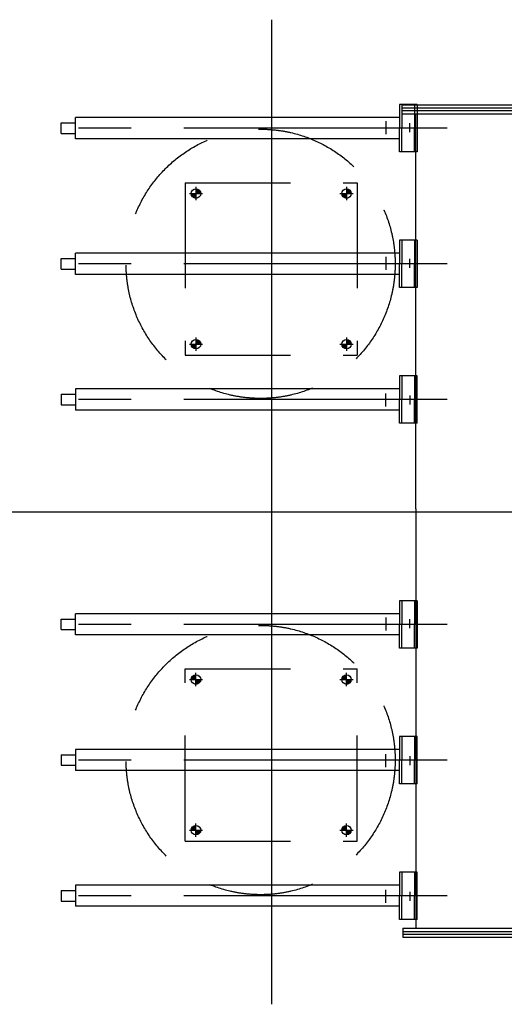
# Model space of a CAD drawing. Extents: x 18893 to 3351893, y -610358 to 406739.
# Tile 116 of 256: x 2068828 to 2070668, y 37267 to 41004. Entities that reach past the tile are written whole.
import ezdxf

# ---------------------------------------------------------------- set-up
doc = ezdxf.new("R2010")
doc.units = 0
doc.header["$LTSCALE"] = 800
doc.header["$MEASUREMENT"] = 0
for name, pattern in [('CENTER', [2, 1.25, -0.25, 0.25, -0.25]), ('CENTER2', [1.125, 0.75, -0.125, 0.125, -0.125]), ('DASHED', [0.75, 0.5, -0.25])]:
    doc.linetypes.add(name, pattern=pattern)
doc.layers.add('KEY PLAN', color=251, linetype='CONTINUOUS')

# ---------------------------------------------------------------- blocks, each defined once
blk = doc.blocks.new('RATR')
at = {"layer": 'KEY PLAN'}
h = blk.add_hatch(color=256, dxfattribs=at)
h.paths.add_polyline_path([(-793210, 60708.2), (-793210, 60726.1), (-793192, 60726.1, -0.414214)])
h.paths.add_polyline_path([(-793210, 60744.1), (-793210, 60726.1), (-793227.9, 60726.1, -0.414214)])
h = blk.add_hatch(color=256, dxfattribs=at)
h.paths.add_polyline_path([(-793210, 60708.2), (-793210, 60726.1), (-793192, 60726.1, -0.414214)])
h.paths.add_polyline_path([(-793210, 60744.1), (-793210, 60726.1), (-793227.9, 60726.1, -0.414214)])
h = blk.add_hatch(color=256, dxfattribs=at)
h.paths.add_polyline_path([(-793210, 60708.2), (-793210, 60726.1), (-793192, 60726.1, -0.414214)])
h.paths.add_polyline_path([(-793210, 60744.1), (-793210, 60726.1), (-793227.9, 60726.1, -0.414214)])
h = blk.add_hatch(color=256, dxfattribs=at)
h.paths.add_polyline_path([(-793210, 60708.2), (-793210, 60726.1), (-793192, 60726.1, -0.414214)])
h.paths.add_polyline_path([(-793210, 60744.1), (-793210, 60726.1), (-793227.9, 60726.1, -0.414214)])
h = blk.add_hatch(color=256, dxfattribs=at)
h.paths.add_polyline_path([(-793210, 60708.2), (-793210, 60726.1), (-793192, 60726.1, -0.414214)])
h.paths.add_polyline_path([(-793210, 60744.1), (-793210, 60726.1), (-793227.9, 60726.1, -0.414214)])
h = blk.add_hatch(color=256, dxfattribs=at)
h.paths.add_polyline_path([(-793210, 60708.2), (-793210, 60726.1), (-793192, 60726.1, -0.414214)])
h.paths.add_polyline_path([(-793210, 60744.1), (-793210, 60726.1), (-793227.9, 60726.1, -0.414214)])
h = blk.add_hatch(color=256, dxfattribs=at)
h.paths.add_polyline_path([(-793210, 60708.2), (-793210, 60726.1), (-793192, 60726.1, -0.414214)])
h.paths.add_polyline_path([(-793210, 60744.1), (-793210, 60726.1), (-793227.9, 60726.1, -0.414214)])
h = blk.add_hatch(color=256, dxfattribs=at)
h.paths.add_polyline_path([(-793210, 60708.2), (-793210, 60726.1), (-793192, 60726.1, -0.414214)])
h.paths.add_polyline_path([(-793210, 60744.1), (-793210, 60726.1), (-793227.9, 60726.1, -0.414214)])
h = blk.add_hatch(color=256, dxfattribs=at)
h.paths.add_polyline_path([(-792638.2, 60708.2), (-792638.2, 60726.1), (-792620.3, 60726.1, -0.414214)])
h.paths.add_polyline_path([(-792638.2, 60744.1), (-792638.2, 60726.1), (-792656.2, 60726.1, -0.414214)])
h = blk.add_hatch(color=256, dxfattribs=at)
h.paths.add_polyline_path([(-792638.2, 60708.2), (-792638.2, 60726.1), (-792620.3, 60726.1, -0.414214)])
h.paths.add_polyline_path([(-792638.2, 60744.1), (-792638.2, 60726.1), (-792656.2, 60726.1, -0.414214)])
h = blk.add_hatch(color=256, dxfattribs=at)
h.paths.add_polyline_path([(-792638.2, 60708.2), (-792638.2, 60726.1), (-792620.3, 60726.1, -0.414214)])
h.paths.add_polyline_path([(-792638.2, 60744.1), (-792638.2, 60726.1), (-792656.2, 60726.1, -0.414214)])
h = blk.add_hatch(color=256, dxfattribs=at)
h.paths.add_polyline_path([(-792638.2, 60708.2), (-792638.2, 60726.1), (-792620.3, 60726.1, -0.414214)])
h.paths.add_polyline_path([(-792638.2, 60744.1), (-792638.2, 60726.1), (-792656.2, 60726.1, -0.414214)])
h = blk.add_hatch(color=256, dxfattribs=at)
h.paths.add_polyline_path([(-792638.2, 60708.2), (-792638.2, 60726.1), (-792620.3, 60726.1, -0.414214)])
h.paths.add_polyline_path([(-792638.2, 60744.1), (-792638.2, 60726.1), (-792656.2, 60726.1, -0.414214)])
h = blk.add_hatch(color=256, dxfattribs=at)
h.paths.add_polyline_path([(-792638.2, 60708.2), (-792638.2, 60726.1), (-792620.3, 60726.1, -0.414214)])
h.paths.add_polyline_path([(-792638.2, 60744.1), (-792638.2, 60726.1), (-792656.2, 60726.1, -0.414214)])
h = blk.add_hatch(color=256, dxfattribs=at)
h.paths.add_polyline_path([(-792638.2, 60708.2), (-792638.2, 60726.1), (-792620.3, 60726.1, -0.414214)])
h.paths.add_polyline_path([(-792638.2, 60744.1), (-792638.2, 60726.1), (-792656.2, 60726.1, -0.414214)])
h = blk.add_hatch(color=256, dxfattribs=at)
h.paths.add_polyline_path([(-792638.2, 60708.2), (-792638.2, 60726.1), (-792620.3, 60726.1, -0.414214)])
h.paths.add_polyline_path([(-792638.2, 60744.1), (-792638.2, 60726.1), (-792656.2, 60726.1, -0.414214)])
h = blk.add_hatch(color=256, dxfattribs=at)
h.paths.add_polyline_path([(-793210, 60136.4), (-793210, 60154.4), (-793192, 60154.4, -0.414214)])
h.paths.add_polyline_path([(-793210, 60172.4), (-793210, 60154.4), (-793227.9, 60154.4, -0.414214)])
h = blk.add_hatch(color=256, dxfattribs=at)
h.paths.add_polyline_path([(-793210, 60136.4), (-793210, 60154.4), (-793192, 60154.4, -0.414214)])
h.paths.add_polyline_path([(-793210, 60172.4), (-793210, 60154.4), (-793227.9, 60154.4, -0.414214)])
h = blk.add_hatch(color=256, dxfattribs=at)
h.paths.add_polyline_path([(-793210, 60136.4), (-793210, 60154.4), (-793192, 60154.4, -0.414214)])
h.paths.add_polyline_path([(-793210, 60172.4), (-793210, 60154.4), (-793227.9, 60154.4, -0.414214)])
h = blk.add_hatch(color=256, dxfattribs=at)
h.paths.add_polyline_path([(-793210, 60136.4), (-793210, 60154.4), (-793192, 60154.4, -0.414214)])
h.paths.add_polyline_path([(-793210, 60172.4), (-793210, 60154.4), (-793227.9, 60154.4, -0.414214)])
h = blk.add_hatch(color=256, dxfattribs=at)
h.paths.add_polyline_path([(-793210, 60136.4), (-793210, 60154.4), (-793192, 60154.4, -0.414214)])
h.paths.add_polyline_path([(-793210, 60172.4), (-793210, 60154.4), (-793227.9, 60154.4, -0.414214)])
h = blk.add_hatch(color=256, dxfattribs=at)
h.paths.add_polyline_path([(-793210, 60136.4), (-793210, 60154.4), (-793192, 60154.4, -0.414214)])
h.paths.add_polyline_path([(-793210, 60172.4), (-793210, 60154.4), (-793227.9, 60154.4, -0.414214)])
h = blk.add_hatch(color=256, dxfattribs=at)
h.paths.add_polyline_path([(-793210, 60136.4), (-793210, 60154.4), (-793192, 60154.4, -0.414214)])
h.paths.add_polyline_path([(-793210, 60172.4), (-793210, 60154.4), (-793227.9, 60154.4, -0.414214)])
h = blk.add_hatch(color=256, dxfattribs=at)
h.paths.add_polyline_path([(-793210, 60136.4), (-793210, 60154.4), (-793192, 60154.4, -0.414214)])
h.paths.add_polyline_path([(-793210, 60172.4), (-793210, 60154.4), (-793227.9, 60154.4, -0.414214)])
h = blk.add_hatch(color=256, dxfattribs=at)
h.paths.add_polyline_path([(-792638.2, 60136.4), (-792638.2, 60154.4), (-792620.3, 60154.4, -0.414214)])
h.paths.add_polyline_path([(-792638.2, 60172.4), (-792638.2, 60154.4), (-792656.2, 60154.4, -0.414214)])
h = blk.add_hatch(color=256, dxfattribs=at)
h.paths.add_polyline_path([(-792638.2, 60136.4), (-792638.2, 60154.4), (-792620.3, 60154.4, -0.414214)])
h.paths.add_polyline_path([(-792638.2, 60172.4), (-792638.2, 60154.4), (-792656.2, 60154.4, -0.414214)])
h = blk.add_hatch(color=256, dxfattribs=at)
h.paths.add_polyline_path([(-792638.2, 60136.4), (-792638.2, 60154.4), (-792620.3, 60154.4, -0.414214)])
h.paths.add_polyline_path([(-792638.2, 60172.4), (-792638.2, 60154.4), (-792656.2, 60154.4, -0.414214)])
h = blk.add_hatch(color=256, dxfattribs=at)
h.paths.add_polyline_path([(-792638.2, 60136.4), (-792638.2, 60154.4), (-792620.3, 60154.4, -0.414214)])
h.paths.add_polyline_path([(-792638.2, 60172.4), (-792638.2, 60154.4), (-792656.2, 60154.4, -0.414214)])
h = blk.add_hatch(color=256, dxfattribs=at)
h.paths.add_polyline_path([(-792638.2, 60136.4), (-792638.2, 60154.4), (-792620.3, 60154.4, -0.414214)])
h.paths.add_polyline_path([(-792638.2, 60172.4), (-792638.2, 60154.4), (-792656.2, 60154.4, -0.414214)])
h = blk.add_hatch(color=256, dxfattribs=at)
h.paths.add_polyline_path([(-792638.2, 60136.4), (-792638.2, 60154.4), (-792620.3, 60154.4, -0.414214)])
h.paths.add_polyline_path([(-792638.2, 60172.4), (-792638.2, 60154.4), (-792656.2, 60154.4, -0.414214)])
h = blk.add_hatch(color=256, dxfattribs=at)
h.paths.add_polyline_path([(-792638.2, 60136.4), (-792638.2, 60154.4), (-792620.3, 60154.4, -0.414214)])
h.paths.add_polyline_path([(-792638.2, 60172.4), (-792638.2, 60154.4), (-792656.2, 60154.4, -0.414214)])
h = blk.add_hatch(color=256, dxfattribs=at)
h.paths.add_polyline_path([(-792638.2, 60136.4), (-792638.2, 60154.4), (-792620.3, 60154.4, -0.414214)])
h.paths.add_polyline_path([(-792638.2, 60172.4), (-792638.2, 60154.4), (-792656.2, 60154.4, -0.414214)])
h = blk.add_hatch(color=256, dxfattribs=at)
h.paths.add_polyline_path([(-793210, 58899.7), (-793210, 58881.7), (-793192, 58881.7, 0.414214)])
h.paths.add_polyline_path([(-793210, 58863.7), (-793210, 58881.7), (-793227.9, 58881.7, 0.414214)])
h = blk.add_hatch(color=256, dxfattribs=at)
h.paths.add_polyline_path([(-793210, 58899.7), (-793210, 58881.7), (-793192, 58881.7, 0.414214)])
h.paths.add_polyline_path([(-793210, 58863.7), (-793210, 58881.7), (-793227.9, 58881.7, 0.414214)])
h = blk.add_hatch(color=256, dxfattribs=at)
h.paths.add_polyline_path([(-793210, 58899.7), (-793210, 58881.7), (-793192, 58881.7, 0.414214)])
h.paths.add_polyline_path([(-793210, 58863.7), (-793210, 58881.7), (-793227.9, 58881.7, 0.414214)])
h = blk.add_hatch(color=256, dxfattribs=at)
h.paths.add_polyline_path([(-793210, 58899.7), (-793210, 58881.7), (-793192, 58881.7, 0.414214)])
h.paths.add_polyline_path([(-793210, 58863.7), (-793210, 58881.7), (-793227.9, 58881.7, 0.414214)])
h = blk.add_hatch(color=256, dxfattribs=at)
h.paths.add_polyline_path([(-793210, 58899.7), (-793210, 58881.7), (-793192, 58881.7, 0.414214)])
h.paths.add_polyline_path([(-793210, 58863.7), (-793210, 58881.7), (-793227.9, 58881.7, 0.414214)])
h = blk.add_hatch(color=256, dxfattribs=at)
h.paths.add_polyline_path([(-793210, 58899.7), (-793210, 58881.7), (-793192, 58881.7, 0.414214)])
h.paths.add_polyline_path([(-793210, 58863.7), (-793210, 58881.7), (-793227.9, 58881.7, 0.414214)])
h = blk.add_hatch(color=256, dxfattribs=at)
h.paths.add_polyline_path([(-793210, 58899.7), (-793210, 58881.7), (-793192, 58881.7, 0.414214)])
h.paths.add_polyline_path([(-793210, 58863.7), (-793210, 58881.7), (-793227.9, 58881.7, 0.414214)])
h = blk.add_hatch(color=256, dxfattribs=at)
h.paths.add_polyline_path([(-793210, 58899.7), (-793210, 58881.7), (-793192, 58881.7, 0.414214)])
h.paths.add_polyline_path([(-793210, 58863.7), (-793210, 58881.7), (-793227.9, 58881.7, 0.414214)])
h = blk.add_hatch(color=256, dxfattribs=at)
h.paths.add_polyline_path([(-792638.2, 58899.7), (-792638.2, 58881.7), (-792620.3, 58881.7, 0.414214)])
h.paths.add_polyline_path([(-792638.2, 58863.7), (-792638.2, 58881.7), (-792656.2, 58881.7, 0.414214)])
h = blk.add_hatch(color=256, dxfattribs=at)
h.paths.add_polyline_path([(-792638.2, 58899.7), (-792638.2, 58881.7), (-792620.3, 58881.7, 0.414214)])
h.paths.add_polyline_path([(-792638.2, 58863.7), (-792638.2, 58881.7), (-792656.2, 58881.7, 0.414214)])
h = blk.add_hatch(color=256, dxfattribs=at)
h.paths.add_polyline_path([(-792638.2, 58899.7), (-792638.2, 58881.7), (-792620.3, 58881.7, 0.414214)])
h.paths.add_polyline_path([(-792638.2, 58863.7), (-792638.2, 58881.7), (-792656.2, 58881.7, 0.414214)])
h = blk.add_hatch(color=256, dxfattribs=at)
h.paths.add_polyline_path([(-792638.2, 58899.7), (-792638.2, 58881.7), (-792620.3, 58881.7, 0.414214)])
h.paths.add_polyline_path([(-792638.2, 58863.7), (-792638.2, 58881.7), (-792656.2, 58881.7, 0.414214)])
h = blk.add_hatch(color=256, dxfattribs=at)
h.paths.add_polyline_path([(-792638.2, 58899.7), (-792638.2, 58881.7), (-792620.3, 58881.7, 0.414214)])
h.paths.add_polyline_path([(-792638.2, 58863.7), (-792638.2, 58881.7), (-792656.2, 58881.7, 0.414214)])
h = blk.add_hatch(color=256, dxfattribs=at)
h.paths.add_polyline_path([(-792638.2, 58899.7), (-792638.2, 58881.7), (-792620.3, 58881.7, 0.414214)])
h.paths.add_polyline_path([(-792638.2, 58863.7), (-792638.2, 58881.7), (-792656.2, 58881.7, 0.414214)])
h = blk.add_hatch(color=256, dxfattribs=at)
h.paths.add_polyline_path([(-792638.2, 58899.7), (-792638.2, 58881.7), (-792620.3, 58881.7, 0.414214)])
h.paths.add_polyline_path([(-792638.2, 58863.7), (-792638.2, 58881.7), (-792656.2, 58881.7, 0.414214)])
h = blk.add_hatch(color=256, dxfattribs=at)
h.paths.add_polyline_path([(-792638.2, 58899.7), (-792638.2, 58881.7), (-792620.3, 58881.7, 0.414214)])
h.paths.add_polyline_path([(-792638.2, 58863.7), (-792638.2, 58881.7), (-792656.2, 58881.7, 0.414214)])
h = blk.add_hatch(color=256, dxfattribs=at)
h.paths.add_polyline_path([(-793210, 58327.9), (-793210, 58310), (-793192, 58310, 0.414214)])
h.paths.add_polyline_path([(-793210, 58292), (-793210, 58310), (-793227.9, 58310, 0.414214)])
h = blk.add_hatch(color=256, dxfattribs=at)
h.paths.add_polyline_path([(-793210, 58327.9), (-793210, 58310), (-793192, 58310, 0.414214)])
h.paths.add_polyline_path([(-793210, 58292), (-793210, 58310), (-793227.9, 58310, 0.414214)])
h = blk.add_hatch(color=256, dxfattribs=at)
h.paths.add_polyline_path([(-793210, 58327.9), (-793210, 58310), (-793192, 58310, 0.414214)])
h.paths.add_polyline_path([(-793210, 58292), (-793210, 58310), (-793227.9, 58310, 0.414214)])
h = blk.add_hatch(color=256, dxfattribs=at)
h.paths.add_polyline_path([(-793210, 58327.9), (-793210, 58310), (-793192, 58310, 0.414214)])
h.paths.add_polyline_path([(-793210, 58292), (-793210, 58310), (-793227.9, 58310, 0.414214)])
h = blk.add_hatch(color=256, dxfattribs=at)
h.paths.add_polyline_path([(-793210, 58327.9), (-793210, 58310), (-793192, 58310, 0.414214)])
h.paths.add_polyline_path([(-793210, 58292), (-793210, 58310), (-793227.9, 58310, 0.414214)])
h = blk.add_hatch(color=256, dxfattribs=at)
h.paths.add_polyline_path([(-793210, 58327.9), (-793210, 58310), (-793192, 58310, 0.414214)])
h.paths.add_polyline_path([(-793210, 58292), (-793210, 58310), (-793227.9, 58310, 0.414214)])
h = blk.add_hatch(color=256, dxfattribs=at)
h.paths.add_polyline_path([(-793210, 58327.9), (-793210, 58310), (-793192, 58310, 0.414214)])
h.paths.add_polyline_path([(-793210, 58292), (-793210, 58310), (-793227.9, 58310, 0.414214)])
h = blk.add_hatch(color=256, dxfattribs=at)
h.paths.add_polyline_path([(-793210, 58327.9), (-793210, 58310), (-793192, 58310, 0.414214)])
h.paths.add_polyline_path([(-793210, 58292), (-793210, 58310), (-793227.9, 58310, 0.414214)])
h = blk.add_hatch(color=256, dxfattribs=at)
h.paths.add_polyline_path([(-792638.2, 58327.9), (-792638.2, 58310), (-792620.3, 58310, 0.414214)])
h.paths.add_polyline_path([(-792638.2, 58292), (-792638.2, 58310), (-792656.2, 58310, 0.414214)])
h = blk.add_hatch(color=256, dxfattribs=at)
h.paths.add_polyline_path([(-792638.2, 58327.9), (-792638.2, 58310), (-792620.3, 58310, 0.414214)])
h.paths.add_polyline_path([(-792638.2, 58292), (-792638.2, 58310), (-792656.2, 58310, 0.414214)])
h = blk.add_hatch(color=256, dxfattribs=at)
h.paths.add_polyline_path([(-792638.2, 58327.9), (-792638.2, 58310), (-792620.3, 58310, 0.414214)])
h.paths.add_polyline_path([(-792638.2, 58292), (-792638.2, 58310), (-792656.2, 58310, 0.414214)])
h = blk.add_hatch(color=256, dxfattribs=at)
h.paths.add_polyline_path([(-792638.2, 58327.9), (-792638.2, 58310), (-792620.3, 58310, 0.414214)])
h.paths.add_polyline_path([(-792638.2, 58292), (-792638.2, 58310), (-792656.2, 58310, 0.414214)])
h = blk.add_hatch(color=256, dxfattribs=at)
h.paths.add_polyline_path([(-792638.2, 58327.9), (-792638.2, 58310), (-792620.3, 58310, 0.414214)])
h.paths.add_polyline_path([(-792638.2, 58292), (-792638.2, 58310), (-792656.2, 58310, 0.414214)])
h = blk.add_hatch(color=256, dxfattribs=at)
h.paths.add_polyline_path([(-792638.2, 58327.9), (-792638.2, 58310), (-792620.3, 58310, 0.414214)])
h.paths.add_polyline_path([(-792638.2, 58292), (-792638.2, 58310), (-792656.2, 58310, 0.414214)])
h = blk.add_hatch(color=256, dxfattribs=at)
h.paths.add_polyline_path([(-792638.2, 58327.9), (-792638.2, 58310), (-792620.3, 58310, 0.414214)])
h.paths.add_polyline_path([(-792638.2, 58292), (-792638.2, 58310), (-792656.2, 58310, 0.414214)])
h = blk.add_hatch(color=256, dxfattribs=at)
h.paths.add_polyline_path([(-792638.2, 58327.9), (-792638.2, 58310), (-792620.3, 58310, 0.414214)])
h.paths.add_polyline_path([(-792638.2, 58292), (-792638.2, 58310), (-792656.2, 58310, 0.414214)])
at = {"layer": 'KEY PLAN', "linetype": 'CENTER', "ltscale": 1500}
for p, q in [((-792925.9, 61386.6, 0), (-792925.9, 57650, 0)), ((-809412.1, 59518.3, 0), (-790554.2, 59518.3, 0))]:
    blk.add_line(p, q, dxfattribs=at)
at = {"layer": 'KEY PLAN'}
for p, q in [((-793423.3, 61132.2, 0), (-794246.7, 61132.2, 0)), ((-793423.3, 61098.2, 0), (-793423.3, 61132.2, 0)), ((-793423.3, 61120.2, 0), (-794246.7, 61120.2, 0)), ((-793423.3, 61110.2, 0), (-794246.7, 61110.2, 0)), ((-793423.3, 61098.2, 0), (-794246.7, 61098.2, 0)), ((-793473.3, 59506.6, 0), (-793473.3, 61098.2, 0)), ((-793478.6, 61064.6, 0), (-793478.6, 60884.6, 0)), ((-793478.6, 61064.6, 0), (-793410.6, 61064.6, 0)), ((-793468.6, 61064.6, 0), (-793468.6, 60974.6, 0)), ((-793420.6, 61064.6, 0), (-793420.6, 60974.6, 0)), ((-793410.6, 61064.6, 0), (-793410.6, 60974.6, 0)), ((-793450.5, 60959.9, 0), (-793450.5, 60993.9, 0)), ((-793410.6, 61014.6, 0), (-793170.6, 61014.6, 0)), ((-793358.9, 61001, 0), (-793358.9, 60951.8, 0)), ((-793170.6, 61014.6, 0), (-792180.9, 61014.6, 0)), ((-793498.2, 60974.6, 0), (-792594.2, 60974.6, 0)), ((-793468.6, 60884.6, 0), (-793468.6, 60974.6, 0)), ((-793420.6, 60884.6, 0), (-793420.6, 60974.6, 0)), ((-793410.6, 60884.6, 0), (-793410.6, 60974.6, 0)), ((-793410.6, 60934.6, 0), (-793170.6, 60934.6, 0)), ((-793170.6, 60934.6, 0), (-792180.9, 60934.6, 0)), ((-793478.6, 60884.6, 0), (-793410.6, 60884.6, 0)), ((-793478.6, 60549.7, 0), (-793478.6, 60369.7, 0)), ((-793478.6, 60549.7, 0), (-793410.6, 60549.7, 0)), ((-793468.6, 60549.7, 0), (-793468.6, 60459.7, 0)), ((-793420.6, 60549.7, 0), (-793420.6, 60459.7, 0)), ((-793410.6, 60549.7, 0), (-793410.6, 60459.7, 0)), ((-793410.6, 60499.7, 0), (-793170.6, 60499.7, 0)), ((-793170.6, 60499.7, 0), (-792180.9, 60499.7, 0)), ((-793498.2, 60459.7, 0), (-792594.2, 60459.7, 0)), ((-793468.6, 60369.7, 0), (-793468.6, 60459.7, 0)), ((-793450.5, 60445, 0), (-793450.5, 60479, 0)), ((-793420.6, 60369.7, 0), (-793420.6, 60459.7, 0)), ((-793410.6, 60369.7, 0), (-793410.6, 60459.7, 0)), ((-793358.9, 60486.1, 0), (-793358.9, 60436.9, 0)), ((-793410.6, 60419.7, 0), (-793170.6, 60419.7, 0)), ((-793170.6, 60419.7, 0), (-792180.9, 60419.7, 0)), ((-793478.6, 60369.7, 0), (-793410.6, 60369.7, 0)), ((-793478.6, 59854.8, 0), (-793478.6, 60034.8, 0)), ((-793478.6, 60034.8, 0), (-793410.6, 60034.8, 0)), ((-793468.6, 60034.8, 0), (-793468.6, 59944.8, 0)), ((-793420.6, 60034.8, 0), (-793420.6, 59944.8, 0)), ((-793410.6, 60034.8, 0), (-793410.6, 59944.8, 0)), ((-793410.6, 59984.8, 0), (-793170.6, 59984.8, 0)), ((-793170.6, 59984.8, 0), (-792180.9, 59984.8, 0)), ((-793498.2, 59944.8, 0), (-792594.2, 59944.8, 0)), ((-793468.6, 59854.8, 0), (-793468.6, 59944.8, 0)), ((-793450.5, 59959.5, 0), (-793450.5, 59925.5, 0)), ((-793420.6, 59854.8, 0), (-793420.6, 59944.8, 0)), ((-793410.6, 59854.8, 0), (-793410.6, 59944.8, 0)), ((-793358.9, 59918.4, 0), (-793358.9, 59967.6, 0)), ((-793410.6, 59904.8, 0), (-793170.6, 59904.8, 0)), ((-793170.6, 59904.8, 0), (-792180.9, 59904.8, 0)), ((-793478.6, 59854.8, 0), (-793410.6, 59854.8, 0)), ((-793473.3, 59506.6, 0), (-793473.3, 58006.6, 0)), ((-793478.6, 59181.3, 0), (-793478.6, 59001.3, 0)), ((-793478.6, 59181.3, 0), (-793410.6, 59181.3, 0)), ((-793468.6, 59181.3, 0), (-793468.6, 59091.3, 0)), ((-793420.6, 59181.3, 0), (-793420.6, 59091.3, 0)), ((-793410.6, 59181.3, 0), (-793410.6, 59091.3, 0)), ((-793410.6, 59131.3, 0), (-793170.6, 59131.3, 0)), ((-793358.9, 59117.7, 0), (-793358.9, 59068.5, 0)), ((-793170.6, 59131.3, 0), (-792180.9, 59131.3, 0)), ((-793498.2, 59091.3, 0), (-792594.2, 59091.3, 0)), ((-793468.6, 59001.3, 0), (-793468.6, 59091.3, 0)), ((-793450.5, 59076.6, 0), (-793450.5, 59110.6, 0)), ((-793420.6, 59001.3, 0), (-793420.6, 59091.3, 0)), ((-793410.6, 59001.3, 0), (-793410.6, 59091.3, 0)), ((-793410.6, 59051.3, 0), (-793170.6, 59051.3, 0)), ((-793170.6, 59051.3, 0), (-792180.9, 59051.3, 0)), ((-793478.6, 59001.3, 0), (-793410.6, 59001.3, 0)), ((-793478.6, 58486.4, 0), (-793478.6, 58666.4, 0)), ((-793478.6, 58666.4, 0), (-793410.6, 58666.4, 0)), ((-793468.6, 58666.4, 0), (-793468.6, 58576.4, 0)), ((-793420.6, 58666.4, 0), (-793420.6, 58576.4, 0)), ((-793410.6, 58666.4, 0), (-793410.6, 58576.4, 0)), ((-793410.6, 58616.4, 0), (-793170.6, 58616.4, 0)), ((-793358.9, 58550.1, 0), (-793358.9, 58599.2, 0)), ((-793170.6, 58616.4, 0), (-792180.9, 58616.4, 0)), ((-793498.2, 58576.4, 0), (-792594.2, 58576.4, 0)), ((-793468.6, 58486.4, 0), (-793468.6, 58576.4, 0)), ((-793450.5, 58591.1, 0), (-793450.5, 58557.1, 0)), ((-793420.6, 58486.4, 0), (-793420.6, 58576.4, 0)), ((-793410.6, 58486.4, 0), (-793410.6, 58576.4, 0)), ((-793410.6, 58536.4, 0), (-793170.6, 58536.4, 0)), ((-793170.6, 58536.4, 0), (-792180.9, 58536.4, 0)), ((-793478.6, 58486.4, 0), (-793410.6, 58486.4, 0)), ((-793478.6, 57971.5, 0), (-793478.6, 58151.5, 0)), ((-793478.6, 58151.5, 0), (-793410.6, 58151.5, 0)), ((-793468.6, 58151.5, 0), (-793468.6, 58061.5, 0)), ((-793420.6, 58151.5, 0), (-793420.6, 58061.5, 0)), ((-793410.6, 58151.5, 0), (-793410.6, 58061.5, 0)), ((-793450.5, 58076.2, 0), (-793450.5, 58042.2, 0)), ((-793410.6, 58101.5, 0), (-793170.6, 58101.5, 0)), ((-793358.9, 58035.1, 0), (-793358.9, 58084.3, 0)), ((-793170.6, 58101.5, 0), (-792180.9, 58101.5, 0)), ((-793498.2, 58061.5, 0), (-792594.2, 58061.5, 0)), ((-793468.6, 57971.5, 0), (-793468.6, 58061.5, 0)), ((-793420.6, 57971.5, 0), (-793420.6, 58061.5, 0)), ((-793410.6, 57971.5, 0), (-793410.6, 58061.5, 0)), ((-793423.3, 58006.6, 0), (-794123.3, 58006.6, 0)), ((-793423.3, 57994.6, 0), (-794123.3, 57994.6, 0)), ((-793410.6, 58021.5, 0), (-793170.6, 58021.5, 0)), ((-793170.6, 58021.5, 0), (-792180.9, 58021.5, 0)), ((-793423.3, 57984.6, 0), (-794123.3, 57984.6, 0)), ((-793423.3, 57972.6, 0), (-794123.3, 57972.6, 0)), ((-793478.6, 57971.5, 0), (-793410.6, 57971.5, 0))]:
    blk.add_line(p, q, dxfattribs=at)
at = {"layer": 'KEY PLAN', "linetype": 'CENTER'}
for p, q in [((-792180.9, 60934.6, 0), (-792180.9, 61014.6, 0)), ((-792125.9, 60994.6, 0), (-792180.9, 60994.6, 0)), ((-792125.9, 60954.6, 0), (-792125.9, 60994.6, 0)), ((-793591.9, 60974.6, 0), (-792089.1, 60974.6, 0)), ((-792125.9, 60954.6, 0), (-792180.9, 60954.6, 0)), ((-792180.9, 60419.7, 0), (-792180.9, 60499.7, 0)), ((-793591.9, 60459.7, 0), (-792089.1, 60459.7, 0)), ((-792125.9, 60479.7, 0), (-792180.9, 60479.7, 0)), ((-792125.9, 60439.7, 0), (-792125.9, 60479.7, 0)), ((-792125.9, 60439.7, 0), (-792180.9, 60439.7, 0)), ((-792180.9, 59984.8, 0), (-792180.9, 59904.8, 0)), ((-793591.9, 59944.8, 0), (-792089.1, 59944.8, 0)), ((-792125.9, 59964.8, 0), (-792180.9, 59964.8, 0)), ((-792125.9, 59964.8, 0), (-792125.9, 59924.8, 0)), ((-792125.9, 59924.8, 0), (-792180.9, 59924.8, 0)), ((-792180.9, 59051.3, 0), (-792180.9, 59131.3, 0)), ((-793591.9, 59091.3, 0), (-792089.1, 59091.3, 0)), ((-792125.9, 59111.3, 0), (-792180.9, 59111.3, 0)), ((-792125.9, 59071.3, 0), (-792125.9, 59111.3, 0)), ((-792125.9, 59071.3, 0), (-792180.9, 59071.3, 0)), ((-792180.9, 58616.4, 0), (-792180.9, 58536.4, 0)), ((-792125.9, 58596.4, 0), (-792180.9, 58596.4, 0)), ((-792125.9, 58596.4, 0), (-792125.9, 58556.4, 0)), ((-793591.9, 58576.4, 0), (-792089.1, 58576.4, 0)), ((-792125.9, 58556.4, 0), (-792180.9, 58556.4, 0)), ((-792180.9, 58101.5, 0), (-792180.9, 58021.5, 0)), ((-792125.9, 58081.5, 0), (-792180.9, 58081.5, 0)), ((-792125.9, 58081.5, 0), (-792125.9, 58041.5, 0)), ((-793591.9, 58061.5, 0), (-792089.1, 58061.5, 0)), ((-792125.9, 58041.5, 0), (-792180.9, 58041.5, 0))]:
    blk.add_line(p, q, dxfattribs=at)
at = {"layer": 'KEY PLAN', "linetype": 'DASHED'}
for p, q in [((-793250.8, 60767, 0), (-793250.8, 60113.6, 0)), ((-792597.4, 60767, 0), (-793250.8, 60767, 0)), ((-793250.8, 60767, 0), (-793250.8, 60113.6, 0)), ((-792597.4, 60767, 0), (-793250.8, 60767, 0)), ((-793250.8, 60767, 0), (-793250.8, 60113.6, 0)), ((-793250.8, 60767, 0), (-793250.8, 60113.6, 0)), ((-792597.4, 60767, 0), (-793250.8, 60767, 0)), ((-792597.4, 60767, 0), (-793250.8, 60767, 0)), ((-793250.8, 60767, 0), (-793250.8, 60113.6, 0)), ((-793250.8, 60767, 0), (-793250.8, 60113.6, 0)), ((-793250.8, 60767, 0), (-793250.8, 60113.6, 0)), ((-793250.8, 60767, 0), (-793250.8, 60113.6, 0)), ((-792597.4, 60767, 0), (-793250.8, 60767, 0)), ((-792597.4, 60767, 0), (-793250.8, 60767, 0)), ((-792597.4, 60767, 0), (-793250.8, 60767, 0)), ((-792597.4, 60767, 0), (-793250.8, 60767, 0)), ((-792597.4, 60767, 0), (-792597.4, 60113.6, 0)), ((-792597.4, 60767, 0), (-792597.4, 60113.6, 0)), ((-792597.4, 60767, 0), (-792597.4, 60113.6, 0)), ((-792597.4, 60767, 0), (-792597.4, 60113.6, 0)), ((-792597.4, 60767, 0), (-792597.4, 60113.6, 0)), ((-792597.4, 60767, 0), (-792597.4, 60113.6, 0)), ((-792597.4, 60767, 0), (-792597.4, 60113.6, 0)), ((-792597.4, 60767, 0), (-792597.4, 60113.6, 0)), ((-792597.4, 60113.6, 0), (-793250.8, 60113.6, 0)), ((-792597.4, 60113.6, 0), (-793250.8, 60113.6, 0)), ((-792597.4, 60113.6, 0), (-793250.8, 60113.6, 0)), ((-792597.4, 60113.6, 0), (-793250.8, 60113.6, 0)), ((-792597.4, 60113.6, 0), (-793250.8, 60113.6, 0)), ((-792597.4, 60113.6, 0), (-793250.8, 60113.6, 0)), ((-792597.4, 60113.6, 0), (-793250.8, 60113.6, 0)), ((-792597.4, 60113.6, 0), (-793250.8, 60113.6, 0)), ((-793250.8, 58269.1, 0), (-793250.8, 58922.5, 0)), ((-792597.4, 58922.5, 0), (-793250.8, 58922.5, 0)), ((-793250.8, 58269.1, 0), (-793250.8, 58922.5, 0)), ((-792597.4, 58922.5, 0), (-793250.8, 58922.5, 0)), ((-793250.8, 58269.1, 0), (-793250.8, 58922.5, 0)), ((-793250.8, 58269.1, 0), (-793250.8, 58922.5, 0)), ((-792597.4, 58922.5, 0), (-793250.8, 58922.5, 0)), ((-792597.4, 58922.5, 0), (-793250.8, 58922.5, 0)), ((-793250.8, 58269.1, 0), (-793250.8, 58922.5, 0)), ((-793250.8, 58269.1, 0), (-793250.8, 58922.5, 0)), ((-793250.8, 58269.1, 0), (-793250.8, 58922.5, 0)), ((-793250.8, 58269.1, 0), (-793250.8, 58922.5, 0)), ((-792597.4, 58922.5, 0), (-793250.8, 58922.5, 0)), ((-792597.4, 58922.5, 0), (-793250.8, 58922.5, 0)), ((-792597.4, 58922.5, 0), (-793250.8, 58922.5, 0)), ((-792597.4, 58922.5, 0), (-793250.8, 58922.5, 0)), ((-792597.4, 58269.1, 0), (-792597.4, 58922.5, 0)), ((-792597.4, 58269.1, 0), (-792597.4, 58922.5, 0)), ((-792597.4, 58269.1, 0), (-792597.4, 58922.5, 0)), ((-792597.4, 58269.1, 0), (-792597.4, 58922.5, 0)), ((-792597.4, 58269.1, 0), (-792597.4, 58922.5, 0)), ((-792597.4, 58269.1, 0), (-792597.4, 58922.5, 0)), ((-792597.4, 58269.1, 0), (-792597.4, 58922.5, 0)), ((-792597.4, 58269.1, 0), (-792597.4, 58922.5, 0)), ((-792597.4, 58269.1, 0), (-793250.8, 58269.1, 0)), ((-792597.4, 58269.1, 0), (-793250.8, 58269.1, 0)), ((-792597.4, 58269.1, 0), (-793250.8, 58269.1, 0)), ((-792597.4, 58269.1, 0), (-793250.8, 58269.1, 0)), ((-792597.4, 58269.1, 0), (-793250.8, 58269.1, 0)), ((-792597.4, 58269.1, 0), (-793250.8, 58269.1, 0)), ((-792597.4, 58269.1, 0), (-793250.8, 58269.1, 0)), ((-792597.4, 58269.1, 0), (-793250.8, 58269.1, 0))]:
    blk.add_line(p, q, dxfattribs=at)
at = {"layer": 'KEY PLAN', "linetype": 'CENTER2', "ltscale": 0.1}
for p, q in [((-793184.8, 60726.1, 0), (-793235.1, 60726.1, 0)), ((-793184.8, 60726.1, 0), (-793235.1, 60726.1, 0)), ((-793184.8, 60726.1, 0), (-793235.1, 60726.1, 0)), ((-793184.8, 60726.1, 0), (-793235.1, 60726.1, 0)), ((-793184.8, 60726.1, 0), (-793235.1, 60726.1, 0)), ((-793184.8, 60726.1, 0), (-793235.1, 60726.1, 0)), ((-793184.8, 60726.1, 0), (-793235.1, 60726.1, 0)), ((-793184.8, 60726.1, 0), (-793235.1, 60726.1, 0)), ((-793210, 60751.2, 0), (-793210, 60701, 0)), ((-793210, 60751.2, 0), (-793210, 60701, 0)), ((-793210, 60751.2, 0), (-793210, 60701, 0)), ((-793210, 60751.2, 0), (-793210, 60701, 0)), ((-793210, 60751.2, 0), (-793210, 60701, 0)), ((-793210, 60751.2, 0), (-793210, 60701, 0)), ((-793210, 60751.2, 0), (-793210, 60701, 0)), ((-793210, 60751.2, 0), (-793210, 60701, 0)), ((-792613.1, 60726.1, 0), (-792663.3, 60726.1, 0)), ((-792613.1, 60726.1, 0), (-792663.3, 60726.1, 0)), ((-792613.1, 60726.1, 0), (-792663.3, 60726.1, 0)), ((-792613.1, 60726.1, 0), (-792663.3, 60726.1, 0)), ((-792613.1, 60726.1, 0), (-792663.3, 60726.1, 0)), ((-792613.1, 60726.1, 0), (-792663.3, 60726.1, 0)), ((-792613.1, 60726.1, 0), (-792663.3, 60726.1, 0)), ((-792613.1, 60726.1, 0), (-792663.3, 60726.1, 0)), ((-792613.1, 60726.1, 0), (-792663.3, 60726.1, 0)), ((-792613.1, 60726.1, 0), (-792663.3, 60726.1, 0)), ((-792613.1, 60726.1, 0), (-792663.3, 60726.1, 0)), ((-792613.1, 60726.1, 0), (-792663.3, 60726.1, 0)), ((-792613.1, 60726.1, 0), (-792663.3, 60726.1, 0)), ((-792613.1, 60726.1, 0), (-792663.3, 60726.1, 0)), ((-792613.1, 60726.1, 0), (-792663.3, 60726.1, 0)), ((-792613.1, 60726.1, 0), (-792663.3, 60726.1, 0)), ((-792638.2, 60751.2, 0), (-792638.2, 60701, 0)), ((-792638.2, 60751.2, 0), (-792638.2, 60701, 0)), ((-792638.2, 60751.2, 0), (-792638.2, 60701, 0)), ((-792638.2, 60751.2, 0), (-792638.2, 60701, 0)), ((-792638.2, 60751.2, 0), (-792638.2, 60701, 0)), ((-792638.2, 60751.2, 0), (-792638.2, 60701, 0)), ((-792638.2, 60751.2, 0), (-792638.2, 60701, 0)), ((-792638.2, 60751.2, 0), (-792638.2, 60701, 0)), ((-792638.2, 60751.2, 0), (-792638.2, 60701, 0)), ((-792638.2, 60751.2, 0), (-792638.2, 60701, 0)), ((-792638.2, 60751.2, 0), (-792638.2, 60701, 0)), ((-792638.2, 60751.2, 0), (-792638.2, 60701, 0)), ((-792638.2, 60751.2, 0), (-792638.2, 60701, 0)), ((-792638.2, 60751.2, 0), (-792638.2, 60701, 0)), ((-792638.2, 60751.2, 0), (-792638.2, 60701, 0)), ((-792638.2, 60751.2, 0), (-792638.2, 60701, 0)), ((-793210, 60179.5, 0), (-793210, 60129.3, 0)), ((-793210, 60179.5, 0), (-793210, 60129.3, 0)), ((-793210, 60179.5, 0), (-793210, 60129.3, 0)), ((-793210, 60179.5, 0), (-793210, 60129.3, 0)), ((-793210, 60179.5, 0), (-793210, 60129.3, 0)), ((-793210, 60179.5, 0), (-793210, 60129.3, 0)), ((-793210, 60179.5, 0), (-793210, 60129.3, 0)), ((-793210, 60179.5, 0), (-793210, 60129.3, 0)), ((-792638.2, 60179.5, 0), (-792638.2, 60129.3, 0)), ((-792638.2, 60179.5, 0), (-792638.2, 60129.3, 0)), ((-792638.2, 60179.5, 0), (-792638.2, 60129.3, 0)), ((-792638.2, 60179.5, 0), (-792638.2, 60129.3, 0)), ((-792638.2, 60179.5, 0), (-792638.2, 60129.3, 0)), ((-792638.2, 60179.5, 0), (-792638.2, 60129.3, 0)), ((-792638.2, 60179.5, 0), (-792638.2, 60129.3, 0)), ((-792638.2, 60179.5, 0), (-792638.2, 60129.3, 0)), ((-793184.8, 60154.4, 0), (-793235.1, 60154.4, 0)), ((-793184.8, 60154.4, 0), (-793235.1, 60154.4, 0)), ((-793184.8, 60154.4, 0), (-793235.1, 60154.4, 0)), ((-793184.8, 60154.4, 0), (-793235.1, 60154.4, 0)), ((-793184.8, 60154.4, 0), (-793235.1, 60154.4, 0)), ((-793184.8, 60154.4, 0), (-793235.1, 60154.4, 0)), ((-793184.8, 60154.4, 0), (-793235.1, 60154.4, 0)), ((-793184.8, 60154.4, 0), (-793235.1, 60154.4, 0)), ((-792613.1, 60154.4, 0), (-792663.3, 60154.4, 0)), ((-792613.1, 60154.4, 0), (-792663.3, 60154.4, 0)), ((-792613.1, 60154.4, 0), (-792663.3, 60154.4, 0)), ((-792613.1, 60154.4, 0), (-792663.3, 60154.4, 0)), ((-792613.1, 60154.4, 0), (-792663.3, 60154.4, 0)), ((-792613.1, 60154.4, 0), (-792663.3, 60154.4, 0)), ((-792613.1, 60154.4, 0), (-792663.3, 60154.4, 0)), ((-792613.1, 60154.4, 0), (-792663.3, 60154.4, 0)), ((-793210, 58856.6, 0), (-793210, 58906.8, 0)), ((-793210, 58856.6, 0), (-793210, 58906.8, 0)), ((-793210, 58856.6, 0), (-793210, 58906.8, 0)), ((-793210, 58856.6, 0), (-793210, 58906.8, 0)), ((-793210, 58856.6, 0), (-793210, 58906.8, 0)), ((-793210, 58856.6, 0), (-793210, 58906.8, 0)), ((-793210, 58856.6, 0), (-793210, 58906.8, 0)), ((-793210, 58856.6, 0), (-793210, 58906.8, 0)), ((-792638.2, 58856.6, 0), (-792638.2, 58906.8, 0)), ((-792638.2, 58856.6, 0), (-792638.2, 58906.8, 0)), ((-792638.2, 58856.6, 0), (-792638.2, 58906.8, 0)), ((-792638.2, 58856.6, 0), (-792638.2, 58906.8, 0)), ((-792638.2, 58856.6, 0), (-792638.2, 58906.8, 0)), ((-792638.2, 58856.6, 0), (-792638.2, 58906.8, 0)), ((-792638.2, 58856.6, 0), (-792638.2, 58906.8, 0)), ((-792638.2, 58856.6, 0), (-792638.2, 58906.8, 0)), ((-793184.8, 58881.7, 0), (-793235.1, 58881.7, 0)), ((-793184.8, 58881.7, 0), (-793235.1, 58881.7, 0)), ((-793184.8, 58881.7, 0), (-793235.1, 58881.7, 0)), ((-793184.8, 58881.7, 0), (-793235.1, 58881.7, 0)), ((-793184.8, 58881.7, 0), (-793235.1, 58881.7, 0)), ((-793184.8, 58881.7, 0), (-793235.1, 58881.7, 0)), ((-793184.8, 58881.7, 0), (-793235.1, 58881.7, 0)), ((-793184.8, 58881.7, 0), (-793235.1, 58881.7, 0)), ((-792613.1, 58881.7, 0), (-792663.3, 58881.7, 0)), ((-792613.1, 58881.7, 0), (-792663.3, 58881.7, 0)), ((-792613.1, 58881.7, 0), (-792663.3, 58881.7, 0)), ((-792613.1, 58881.7, 0), (-792663.3, 58881.7, 0)), ((-792613.1, 58881.7, 0), (-792663.3, 58881.7, 0)), ((-792613.1, 58881.7, 0), (-792663.3, 58881.7, 0)), ((-792613.1, 58881.7, 0), (-792663.3, 58881.7, 0)), ((-792613.1, 58881.7, 0), (-792663.3, 58881.7, 0)), ((-793210, 58284.9, 0), (-793210, 58335.1, 0)), ((-793210, 58284.9, 0), (-793210, 58335.1, 0)), ((-793210, 58284.9, 0), (-793210, 58335.1, 0)), ((-793210, 58284.9, 0), (-793210, 58335.1, 0)), ((-793210, 58284.9, 0), (-793210, 58335.1, 0)), ((-793210, 58284.9, 0), (-793210, 58335.1, 0)), ((-793210, 58284.9, 0), (-793210, 58335.1, 0)), ((-793210, 58284.9, 0), (-793210, 58335.1, 0)), ((-792638.2, 58284.9, 0), (-792638.2, 58335.1, 0)), ((-792638.2, 58284.9, 0), (-792638.2, 58335.1, 0)), ((-792638.2, 58284.9, 0), (-792638.2, 58335.1, 0)), ((-792638.2, 58284.9, 0), (-792638.2, 58335.1, 0)), ((-792638.2, 58284.9, 0), (-792638.2, 58335.1, 0)), ((-792638.2, 58284.9, 0), (-792638.2, 58335.1, 0)), ((-792638.2, 58284.9, 0), (-792638.2, 58335.1, 0)), ((-792638.2, 58284.9, 0), (-792638.2, 58335.1, 0)), ((-792638.2, 58284.9, 0), (-792638.2, 58335.1, 0)), ((-792638.2, 58284.9, 0), (-792638.2, 58335.1, 0)), ((-792638.2, 58284.9, 0), (-792638.2, 58335.1, 0)), ((-792638.2, 58284.9, 0), (-792638.2, 58335.1, 0)), ((-792638.2, 58284.9, 0), (-792638.2, 58335.1, 0)), ((-792638.2, 58284.9, 0), (-792638.2, 58335.1, 0)), ((-792638.2, 58284.9, 0), (-792638.2, 58335.1, 0)), ((-792638.2, 58284.9, 0), (-792638.2, 58335.1, 0)), ((-793184.8, 58310, 0), (-793235.1, 58310, 0)), ((-793184.8, 58310, 0), (-793235.1, 58310, 0)), ((-793184.8, 58310, 0), (-793235.1, 58310, 0)), ((-793184.8, 58310, 0), (-793235.1, 58310, 0)), ((-793184.8, 58310, 0), (-793235.1, 58310, 0)), ((-793184.8, 58310, 0), (-793235.1, 58310, 0)), ((-793184.8, 58310, 0), (-793235.1, 58310, 0)), ((-793184.8, 58310, 0), (-793235.1, 58310, 0)), ((-792613.1, 58310, 0), (-792663.3, 58310, 0)), ((-792613.1, 58310, 0), (-792663.3, 58310, 0)), ((-792613.1, 58310, 0), (-792663.3, 58310, 0)), ((-792613.1, 58310, 0), (-792663.3, 58310, 0)), ((-792613.1, 58310, 0), (-792663.3, 58310, 0)), ((-792613.1, 58310, 0), (-792663.3, 58310, 0)), ((-792613.1, 58310, 0), (-792663.3, 58310, 0)), ((-792613.1, 58310, 0), (-792663.3, 58310, 0)), ((-792613.1, 58310, 0), (-792663.3, 58310, 0)), ((-792613.1, 58310, 0), (-792663.3, 58310, 0)), ((-792613.1, 58310, 0), (-792663.3, 58310, 0)), ((-792613.1, 58310, 0), (-792663.3, 58310, 0)), ((-792613.1, 58310, 0), (-792663.3, 58310, 0)), ((-792613.1, 58310, 0), (-792663.3, 58310, 0)), ((-792613.1, 58310, 0), (-792663.3, 58310, 0)), ((-792613.1, 58310, 0), (-792663.3, 58310, 0))]:
    blk.add_line(p, q, dxfattribs=at)
at = {"layer": 'KEY PLAN', "linetype": 'DASHED'}
for centre in [(-792883.7, 60459.7, 0), (-792883.7, 58576.4, 0)]:
    blk.add_circle(centre, 511, dxfattribs=at)
at = {"layer": 'KEY PLAN'}
for centre in [(-793210, 60726.1, 0), (-793210, 60726.1, 0), (-793210, 60726.1, 0), (-793210, 60726.1, 0), (-793210, 60726.1, 0), (-793210, 60726.1, 0), (-793210, 60726.1, 0), (-793210, 60726.1, 0), (-792638.2, 60726.1, 0), (-792638.2, 60726.1, 0), (-792638.2, 60726.1, 0), (-792638.2, 60726.1, 0), (-792638.2, 60726.1, 0), (-792638.2, 60726.1, 0), (-792638.2, 60726.1, 0), (-792638.2, 60726.1, 0), (-792638.2, 60726.1, 0), (-792638.2, 60726.1, 0), (-792638.2, 60726.1, 0), (-792638.2, 60726.1, 0), (-792638.2, 60726.1, 0), (-792638.2, 60726.1, 0), (-792638.2, 60726.1, 0), (-792638.2, 60726.1, 0), (-793210, 60154.4, 0), (-793210, 60154.4, 0), (-793210, 60154.4, 0), (-793210, 60154.4, 0), (-793210, 60154.4, 0), (-793210, 60154.4, 0), (-793210, 60154.4, 0), (-793210, 60154.4, 0), (-792638.2, 60154.4, 0), (-792638.2, 60154.4, 0), (-792638.2, 60154.4, 0), (-792638.2, 60154.4, 0), (-792638.2, 60154.4, 0), (-792638.2, 60154.4, 0), (-792638.2, 60154.4, 0), (-792638.2, 60154.4, 0), (-793210, 58881.7, 0), (-793210, 58881.7, 0), (-793210, 58881.7, 0), (-793210, 58881.7, 0), (-793210, 58881.7, 0), (-793210, 58881.7, 0), (-793210, 58881.7, 0), (-793210, 58881.7, 0), (-792638.2, 58881.7, 0), (-792638.2, 58881.7, 0), (-792638.2, 58881.7, 0), (-792638.2, 58881.7, 0), (-792638.2, 58881.7, 0), (-792638.2, 58881.7, 0), (-792638.2, 58881.7, 0), (-792638.2, 58881.7, 0), (-793210, 58310, 0), (-793210, 58310, 0), (-793210, 58310, 0), (-793210, 58310, 0), (-793210, 58310, 0), (-793210, 58310, 0), (-793210, 58310, 0), (-793210, 58310, 0), (-792638.2, 58310, 0), (-792638.2, 58310, 0), (-792638.2, 58310, 0), (-792638.2, 58310, 0), (-792638.2, 58310, 0), (-792638.2, 58310, 0), (-792638.2, 58310, 0), (-792638.2, 58310, 0), (-792638.2, 58310, 0), (-792638.2, 58310, 0), (-792638.2, 58310, 0), (-792638.2, 58310, 0), (-792638.2, 58310, 0), (-792638.2, 58310, 0), (-792638.2, 58310, 0), (-792638.2, 58310, 0)]:
    blk.add_circle(centre, 18, dxfattribs=at)

msp = doc.modelspace()

# ---------------------------------------------------------------- block references
at = {"layer": 'KEY PLAN', "rotation": 180}
msp.add_blockref('RATR', (1276859.06, 98653.63, 0), dxfattribs=at)

doc.saveas('drawing.dxf')
